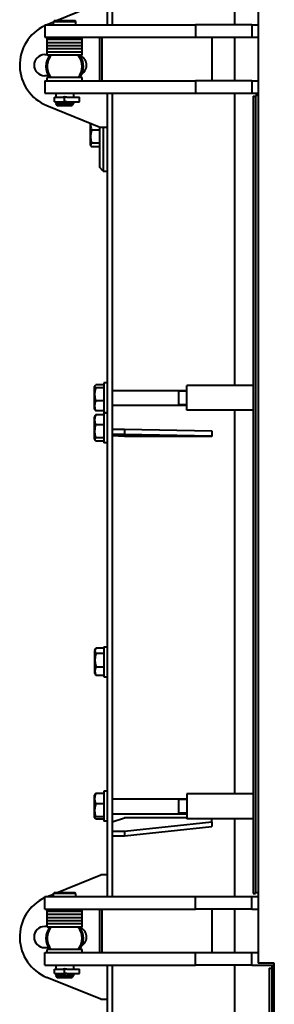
# Model space of a CAD drawing. Header units: millimetres. Extents: x -149 to 1385, y -399 to 918.
# Tile 2 of 41: x -149 to -129, y 172 to 251. Entities that reach past the tile are written whole.
import ezdxf

# ---------------------------------------------------------------- set-up
doc = ezdxf.new("R2010")
doc.units = ezdxf.units.MM
for name, color, linetype in [('(c)Креп', 9, 'Continuous'), ('(c)Синий', 156, 'Continuous'), ('G', 3, 'Continuous'), ('R', 1, 'Continuous'), ('WELDING', 7, 'Continuous'), ('Системный слой', 250, 'Continuous')]:
    doc.layers.add(name, color=color, linetype=linetype)

# ---------------------------------------------------------------- blocks, each defined once
blk = doc.blocks.new('U535')
at = {"layer": 'G', "color": 150, "lineweight": 40}
for p, q in [((-142.66, 219.708), (-142.66, 218.262)), ((-142.66, 218.262), (-142.66, 217.308))]:
    blk.add_line(p, q, dxfattribs=at)
blk = doc.blocks.new('U539')
at = {"layer": 'G', "color": 150, "lineweight": 40}
for start, end in [(143.1301, 216.8699), (323.1301, 36.8699)]:
    blk.add_arc((-145.81, 177.536), 1.5, start, end, dxfattribs=at)
blk = doc.blocks.new('U565')
at = {"layer": 'G', "color": 150, "lineweight": 40}
for p, q in [((-145.11, 175.386), (-145.11, 175.071)), ((-145.11, 174.701), (-145.11, 174.546))]:
    blk.add_line(p, q, dxfattribs=at)
blk = doc.blocks.new('U566')
at = {"layer": 'G', "color": 150, "lineweight": 40}
for p, q in [((-146.51, 175.386), (-146.51, 175.071)), ((-146.51, 174.701), (-146.51, 174.546))]:
    blk.add_line(p, q, dxfattribs=at)
blk = doc.blocks.new('U567')
at = {"layer": 'G', "color": 150, "lineweight": 40}
for start, end in [(65.68164, 114.25402), (245.74598, 294.31836)]:
    blk.add_arc((-145.81, 174.886), 0.2, start, end, dxfattribs=at)
blk = doc.blocks.new('U569')
at = {"layer": 'WELDING', "color": 150, "lineweight": 40}
for p, q in [((-143.727, 242.909), (-143.728, 242.729)), ((-143.728, 242.729), (-143.691, 242.55)), ((-143.719, 242.966), (-143.727, 242.909)), ((-143.691, 242.55), (-143.648, 242.43))]:
    blk.add_line(p, q, dxfattribs=at)
blk = doc.blocks.new('U570')
at = {"layer": 'WELDING', "color": 150, "lineweight": 40}
for p, q in [((-143.709, 241.297), (-143.733, 241.224)), ((-143.733, 241.224), (-143.712, 241.15)), ((-143.712, 241.15), (-143.695, 241.125)), ((-143.648, 241.368), (-143.709, 241.297)), ((-143.695, 241.125), (-143.673, 241.099)), ((-143.673, 241.099), (-143.648, 241.074))]:
    blk.add_line(p, q, dxfattribs=at)
blk = doc.blocks.new('U571')
at = {"layer": 'G', "color": 150, "lineweight": 40}
for p, q in [((-143.76, 242.982), (-143.76, 242.378)), ((-143.76, 242.378), (-143.76, 241.234))]:
    blk.add_line(p, q, dxfattribs=at)
blk = doc.blocks.new('U572')
at = {"layer": 'G', "color": 150, "lineweight": 40}
for start, end in [(143.1301, 216.8699), (22.42373, 36.8699), (323.1301, 22.42373)]:
    blk.add_arc((-145.81, 247.536), 1.5, start, end, dxfattribs=at)
blk = doc.blocks.new('U573')
at = {"layer": 'WELDING', "color": 150, "lineweight": 40}
for p, q in [((-143.382, 221.847), (-143.37, 221.9)), ((-143.356, 221.794), (-143.382, 221.847)), ((-143.37, 221.9), (-143.352, 221.924)), ((-143.298, 221.742), (-143.356, 221.794)), ((-143.352, 221.924), (-143.328, 221.948)), ((-143.328, 221.948), (-143.298, 221.972))]:
    blk.add_line(p, q, dxfattribs=at)
blk = doc.blocks.new('U581')
at = {"layer": 'G', "color": 150, "lineweight": 40}
for p, q in [((-143.41, 188.293), (-143.41, 189.039)), ((-143.41, 187.234), (-143.41, 188.293))]:
    blk.add_line(p, q, dxfattribs=at)
blk = doc.blocks.new('U582')
at = {"layer": 'WELDING', "color": 150, "lineweight": 40}
for p, q in [((-143.381, 187.19), (-143.373, 187.232)), ((-143.374, 187.172), (-143.381, 187.19)), ((-143.357, 187.149), (-143.374, 187.172)), ((-143.373, 187.232), (-143.332, 187.273)), ((-143.331, 187.127), (-143.357, 187.149)), ((-143.332, 187.273), (-143.298, 187.296)), ((-143.298, 187.106), (-143.331, 187.127))]:
    blk.add_line(p, q, dxfattribs=at)
blk = doc.blocks.new('U583')
at = {"layer": 'G', "color": 150, "lineweight": 40}
for start, end in [(139.9948, 180), (319.9948, 40.0052), (180, 220.0052)]:
    blk.add_arc((-145.81, 247.536), 1.4, start, end, dxfattribs=at)
blk = doc.blocks.new('U590')
at = {"layer": 'G', "color": 150, "lineweight": 40}
for p, q in [((-142.01, 304.136), (-142.01, 250.886)), ((-142.01, 245.386), (-142.01, 180.886)), ((-142.01, 175.386), (-142.01, 155.705))]:
    blk.add_line(p, q, dxfattribs=at)
blk = doc.blocks.new('U591')
at = {"layer": 'G', "color": 150, "lineweight": 40}
for p, q in [((-142.41, 304.136), (-142.41, 250.886)), ((-142.41, 245.386), (-142.41, 180.886)), ((-142.41, 175.386), (-142.41, 155.705))]:
    blk.add_line(p, q, dxfattribs=at)
blk = doc.blocks.new('U592')
at = {"layer": 'WELDING', "color": 150, "lineweight": 40}
for p, q in [((-143.378, 217.556), (-143.376, 217.617)), ((-143.367, 217.531), (-143.378, 217.556)), ((-143.376, 217.617), (-143.336, 217.676)), ((-143.349, 217.506), (-143.367, 217.531)), ((-143.326, 217.481), (-143.349, 217.506)), ((-143.336, 217.676), (-143.298, 217.711)), ((-143.298, 217.457), (-143.326, 217.481))]:
    blk.add_line(p, q, dxfattribs=at)
blk = doc.blocks.new('U593')
at = {"layer": 'G', "color": 150, "lineweight": 40}
for p, q in [((-146.472, 181.186), (-142.91, 182.636)), ((-147.209, 180.886), (-146.71, 181.09))]:
    blk.add_line(p, q, dxfattribs=at)
blk = doc.blocks.new('U596')
at = {"layer": 'G', "color": 150, "lineweight": 40}
for start, end in [(139.9948, 180), (319.9948, 40.0052), (180, 220.0052)]:
    blk.add_arc((-145.81, 177.536), 1.4, start, end, dxfattribs=at)
blk = doc.blocks.new('U597')
at = {"layer": 'G', "color": 150, "lineweight": 40}
for p, q in [((-136.01, 220.928), (-136.01, 221.928)), ((-136.01, 219.928), (-136.01, 220.928))]:
    blk.add_line(p, q, dxfattribs=at)
blk = doc.blocks.new('U606')
at = {"layer": 'WELDING', "color": 150, "lineweight": 40}
for p, q in [((-143.311, 200.806), (-143.324, 200.787)), ((-143.298, 200.825), (-143.311, 200.806)), ((-143.336, 200.768), (-143.38, 200.644)), ((-143.38, 200.644), (-143.366, 200.52)), ((-143.366, 200.52), (-143.298, 200.398)), ((-143.324, 200.787), (-143.336, 200.768))]:
    blk.add_line(p, q, dxfattribs=at)
blk = doc.blocks.new('U607')
at = {"layer": 'G', "color": 150, "lineweight": 40}
for p, q in [((-143.41, 200.639), (-143.41, 200.281)), ((-143.41, 200.281), (-143.41, 198.834))]:
    blk.add_line(p, q, dxfattribs=at)
blk = doc.blocks.new('U624')
at = {"layer": 'G', "color": 150, "lineweight": 40}
for p, q in [((-145.11, 245.386), (-145.11, 245.071)), ((-145.11, 244.701), (-145.11, 244.546))]:
    blk.add_line(p, q, dxfattribs=at)
blk = doc.blocks.new('U625')
at = {"layer": 'G', "color": 150, "lineweight": 40}
for p, q in [((-146.51, 245.386), (-146.51, 245.071)), ((-146.51, 244.701), (-146.51, 244.546))]:
    blk.add_line(p, q, dxfattribs=at)
blk = doc.blocks.new('U626')
at = {"layer": 'G', "color": 150, "lineweight": 40}
for start, end in [(65.68164, 114.25402), (245.74598, 294.31836)]:
    blk.add_arc((-145.81, 244.886), 0.2, start, end, dxfattribs=at)
blk = doc.blocks.new('U630')
at = {"layer": 'G', "color": 150, "lineweight": 40}
for p, q in [((-132.21, 301.196), (-132.21, 291.549)), ((-132.21, 289.549), (-132.21, 258.895)), ((-132.21, 256.895), (-132.21, 250.886)), ((-132.21, 249.886), (-132.21, 246.386)), ((-132.21, 245.386), (-132.21, 221.928)), ((-132.21, 219.928), (-132.21, 189.126)), ((-132.21, 187.126), (-132.21, 180.886)), ((-132.21, 179.886), (-132.21, 176.386)), ((-132.21, 175.386), (-132.21, 158.08))]:
    blk.add_line(p, q, dxfattribs=at)
blk = doc.blocks.new('U634')
at = {"layer": 'G', "color": 150, "lineweight": 40}
for p, q in [((-142.91, 252.636), (-146.472, 251.186)), ((-146.71, 251.09), (-147.209, 250.886))]:
    blk.add_line(p, q, dxfattribs=at)

msp = doc.modelspace()

# ---------------------------------------------------------------- linework, layer by layer
at = {"layer": 'G', "color": 150, "lineweight": 40}
for p, q in [((-130.31, 306.836), (-130.31, 175.543)), ((-147.41, 250.886), (-145.81, 250.886)), ((-147.41, 250.886), (-147.41, 249.886)), ((-146.71, 251.126), (-146.65, 251.186)), ((-146.71, 250.886), (-146.71, 251.126)), ((-144.91, 251.126), (-146.71, 251.126)), ((-144.97, 251.186), (-146.65, 251.186)), ((-145.81, 250.886), (-135.31, 250.886)), ((-144.91, 251.126), (-144.97, 251.186)), ((-144.91, 250.886), (-144.91, 251.126)), ((-135.31, 250.886), (-135.31, 249.886)), ((-130.81, 250.886), (-135.31, 250.886)), ((-130.81, 250.886), (-130.31, 250.886)), ((-130.81, 250.886), (-130.81, 249.886)), ((-147.41, 249.886), (-145.81, 249.886)), ((-147.21, 249.686), (-147.21, 249.886)), ((-145.81, 249.886), (-135.31, 249.886)), ((-144.41, 249.686), (-144.41, 249.886)), ((-143.013, 249.886), (-143.013, 246.386)), ((-142.827, 249.886), (-142.827, 246.386)), ((-135.31, 249.886), (-130.81, 249.886)), ((-133.981, 246.386), (-133.981, 249.886)), ((-130.81, 249.886), (-130.31, 249.886)), ((-144.41, 249.686), (-147.21, 249.686)), ((-147.21, 249.436), (-147.21, 249.686)), ((-144.41, 249.686), (-147.21, 249.686)), ((-144.41, 249.436), (-147.21, 249.436)), ((-147.21, 249.186), (-147.21, 249.436)), ((-144.41, 249.436), (-147.21, 249.436)), ((-147.21, 248.936), (-147.21, 249.186)), ((-144.41, 249.186), (-147.21, 249.186)), ((-144.41, 249.186), (-147.21, 249.186)), ((-144.41, 249.436), (-144.41, 249.686)), ((-144.41, 249.186), (-144.41, 249.436)), ((-144.41, 248.936), (-144.41, 249.186)), ((-147.41, 248.486), (-147.21, 248.486)), ((-144.41, 248.936), (-147.21, 248.936)), ((-147.21, 248.686), (-147.21, 248.936)), ((-144.41, 248.936), (-147.21, 248.936)), ((-147.21, 248.436), (-147.21, 248.686)), ((-144.41, 248.686), (-147.21, 248.686)), ((-144.41, 248.686), (-147.21, 248.686)), ((-144.41, 248.436), (-147.21, 248.436)), ((-144.41, 248.686), (-144.41, 248.936)), ((-144.41, 248.436), (-144.41, 248.686)), ((-147.109, 246.786), (-147.41, 246.786)), ((-147.21, 246.386), (-147.21, 246.636)), ((-144.41, 246.636), (-147.21, 246.636)), ((-144.41, 246.386), (-144.41, 246.636)), ((-147.41, 246.386), (-145.81, 246.386)), ((-147.41, 246.386), (-147.41, 245.386)), ((-145.81, 246.386), (-135.31, 246.386)), ((-135.31, 246.386), (-135.31, 245.386)), ((-130.81, 246.386), (-135.31, 246.386)), ((-130.81, 246.386), (-130.31, 246.386)), ((-130.81, 246.386), (-130.81, 245.386)), ((-147.41, 245.386), (-145.81, 245.386)), ((-146.61, 244.701), (-146.61, 245.071)), ((-146.61, 245.071), (-145.995, 245.071)), ((-145.81, 245.071), (-145.886, 245.071)), ((-145.886, 245.071), (-145.734, 245.071)), ((-145.81, 245.386), (-135.31, 245.386)), ((-145.81, 244.701), (-145.81, 245.071)), ((-145.734, 245.071), (-145.809, 245.071)), ((-145.809, 244.701), (-145.809, 245.071)), ((-145.624, 245.071), (-144.609, 245.071)), ((-144.609, 244.701), (-144.609, 245.071)), ((-135.31, 245.386), (-130.81, 245.386)), ((-130.81, 245.386), (-130.31, 245.386)), ((-130.71, 245.136), (-130.71, 181.136)), ((-130.71, 245.136), (-130.51, 245.136)), ((-130.51, 245.201), (-130.51, 245.136)), ((-130.31, 245.201), (-130.51, 245.201)), ((-130.51, 245.136), (-130.51, 181.136)), ((-147.229, 244.395), (-142.91, 242.636)), ((-146.61, 244.701), (-145.995, 244.701)), ((-146.51, 244.546), (-145.11, 244.546)), ((-146.51, 244.546), (-146.418, 244.386)), ((-146.418, 244.386), (-145.202, 244.386)), ((-145.886, 244.701), (-145.734, 244.701)), ((-145.81, 244.701), (-145.886, 244.701)), ((-145.734, 244.701), (-145.809, 244.701)), ((-145.624, 244.701), (-144.609, 244.701)), ((-145.11, 244.546), (-145.202, 244.386)), ((-143.01, 242.43), (-143.648, 242.43)), ((-143.01, 242.677), (-143.01, 239.436)), ((-142.41, 242.636), (-142.91, 242.636)), ((-142.71, 242.636), (-142.71, 239.136)), ((-143.712, 241.15), (-143.76, 241.234)), ((-143.01, 241.368), (-143.648, 241.368)), ((-143.01, 241.074), (-143.648, 241.074)), ((-142.71, 239.136), (-143.01, 239.436)), ((-142.71, 239.136), (-142.41, 239.136)), ((-143.37, 221.9), (-143.41, 221.831)), ((-143.41, 220.026), (-143.41, 221.831)), ((-142.66, 221.972), (-143.298, 221.972)), ((-142.66, 221.742), (-143.298, 221.742)), ((-142.66, 222.128), (-142.66, 219.728)), ((-142.41, 222.128), (-142.66, 222.128)), ((-142.01, 221.528), (-136.01, 221.528)), ((-136.66, 221.515), (-136.66, 221.528)), ((-136.66, 220.328), (-136.66, 221.515)), ((-130.71, 221.928), (-136.01, 221.928)), ((-142.66, 220.698), (-143.298, 220.698)), ((-143.37, 219.957), (-143.41, 220.026)), ((-142.66, 219.884), (-143.298, 219.884)), ((-142.01, 220.328), (-136.01, 220.328)), ((-130.71, 219.928), (-136.01, 219.928)), ((-143.367, 219.484), (-143.41, 219.41)), ((-143.41, 217.605), (-143.41, 219.41)), ((-142.66, 219.559), (-143.298, 219.559)), ((-142.41, 219.728), (-142.66, 219.728)), ((-142.41, 219.708), (-142.66, 219.708)), ((-142.66, 218.762), (-143.298, 218.762)), ((-142.01, 218.422), (-141.01, 218.422)), ((-141.01, 218.422), (-134.01, 218.281)), ((-141.01, 218.422), (-141.01, 218.022)), ((-134.01, 218.281), (-134.01, 217.882)), ((-143.367, 217.531), (-143.41, 217.605)), ((-142.66, 217.711), (-143.298, 217.711)), ((-142.66, 217.457), (-143.298, 217.457)), ((-142.01, 218.022), (-141.01, 218.022)), ((-141.01, 217.826), (-142.01, 217.882)), ((-141.01, 218.022), (-134.01, 217.882)), ((-134.01, 217.826), (-141.01, 217.826)), ((-134.01, 217.882), (-134.01, 217.826)), ((-142.41, 217.308), (-142.66, 217.308)), ((-142.66, 200.825), (-143.298, 200.825)), ((-142.66, 200.936), (-142.66, 198.536)), ((-142.66, 200.936), (-142.41, 200.936)), ((-143.336, 200.768), (-143.41, 200.639)), ((-142.66, 200.398), (-143.298, 200.398)), ((-142.66, 199.31), (-143.298, 199.31)), ((-143.336, 198.705), (-143.41, 198.834)), ((-142.66, 198.648), (-143.298, 198.648)), ((-142.66, 198.536), (-142.41, 198.536)), ((-143.374, 189.101), (-143.41, 189.039)), ((-142.66, 189.167), (-143.298, 189.167)), ((-142.66, 189.336), (-142.66, 186.936)), ((-142.41, 189.336), (-142.66, 189.336)), ((-130.71, 189.126), (-136.01, 189.126)), ((-136.01, 189.126), (-136.01, 187.126)), ((-142.66, 188.327), (-143.298, 188.327)), ((-142.01, 188.736), (-136.01, 188.736)), ((-136.66, 187.546), (-136.66, 188.736)), ((-142.01, 187.536), (-136.01, 187.536)), ((-136.66, 187.536), (-136.66, 187.546)), ((-143.374, 187.172), (-143.41, 187.234)), ((-142.66, 187.296), (-143.298, 187.296)), ((-142.66, 187.106), (-143.298, 187.106)), ((-142.41, 186.936), (-142.66, 186.936)), ((-142.01, 186.899), (-141.01, 187.199)), ((-136.01, 187.199), (-141.01, 187.199)), ((-141.01, 186.149), (-134.01, 186.899)), ((-130.71, 187.126), (-136.01, 187.126)), ((-134.01, 186.899), (-134.01, 187.126)), ((-134.01, 186.899), (-134.01, 186.517)), ((-142.01, 186.149), (-141.01, 186.149)), ((-141.01, 185.767), (-134.01, 186.517)), ((-141.01, 186.149), (-141.01, 185.767)), ((-142.01, 185.767), (-141.01, 185.767)), ((-142.41, 182.636), (-142.91, 182.636)), ((-146.71, 181.126), (-146.65, 181.186)), ((-146.71, 180.886), (-146.71, 181.126)), ((-144.91, 181.126), (-146.71, 181.126)), ((-144.97, 181.186), (-146.65, 181.186)), ((-144.91, 181.126), (-144.97, 181.186)), ((-144.91, 180.886), (-144.91, 181.126)), ((-130.71, 181.136), (-130.51, 181.136)), ((-130.51, 181.201), (-130.31, 181.201)), ((-147.41, 179.886), (-147.41, 180.886)), ((-147.41, 180.886), (-145.81, 180.886)), ((-145.81, 180.886), (-135.31, 180.886)), ((-135.31, 179.886), (-135.31, 180.886)), ((-135.31, 180.886), (-130.81, 180.886)), ((-130.81, 180.886), (-130.31, 180.886)), ((-130.81, 179.886), (-130.81, 180.886)), ((-147.41, 179.886), (-145.81, 179.886)), ((-147.21, 179.686), (-147.21, 179.886)), ((-147.21, 179.436), (-147.21, 179.686)), ((-144.41, 179.686), (-147.21, 179.686)), ((-144.41, 179.686), (-147.21, 179.686)), ((-145.81, 179.886), (-135.31, 179.886)), ((-144.41, 179.686), (-144.41, 179.886)), ((-144.41, 179.436), (-144.41, 179.686)), ((-143.013, 179.886), (-143.013, 176.386)), ((-142.827, 179.886), (-142.827, 176.386)), ((-130.81, 179.886), (-135.31, 179.886)), ((-133.981, 176.386), (-133.981, 179.886)), ((-130.81, 179.886), (-130.31, 179.886)), ((-147.21, 179.186), (-147.21, 179.436)), ((-144.41, 179.436), (-147.21, 179.436)), ((-144.41, 179.436), (-147.21, 179.436)), ((-147.21, 178.936), (-147.21, 179.186)), ((-144.41, 179.186), (-147.21, 179.186)), ((-144.41, 179.186), (-147.21, 179.186)), ((-144.41, 178.936), (-147.21, 178.936)), ((-147.21, 178.686), (-147.21, 178.936)), ((-144.41, 178.936), (-147.21, 178.936)), ((-147.21, 178.436), (-147.21, 178.686)), ((-144.41, 178.686), (-147.21, 178.686)), ((-144.41, 178.686), (-147.21, 178.686)), ((-144.41, 179.186), (-144.41, 179.436)), ((-144.41, 178.936), (-144.41, 179.186)), ((-144.41, 178.686), (-144.41, 178.936)), ((-144.41, 178.436), (-144.41, 178.686)), ((-147.21, 178.486), (-147.41, 178.486)), ((-144.41, 178.436), (-147.21, 178.436)), ((-147.41, 176.786), (-147.109, 176.786)), ((-147.41, 175.386), (-147.41, 176.386)), ((-147.41, 176.386), (-145.81, 176.386)), ((-147.21, 176.386), (-147.21, 176.636)), ((-144.41, 176.636), (-147.21, 176.636)), ((-145.81, 176.386), (-135.31, 176.386)), ((-144.41, 176.386), (-144.41, 176.636)), ((-135.31, 175.386), (-135.31, 176.386)), ((-135.31, 176.386), (-130.81, 176.386)), ((-130.81, 176.386), (-130.31, 176.386)), ((-130.81, 175.386), (-130.81, 176.386)), ((-129.01, 175.543), (-130.31, 175.543)), ((-129.01, 113.136), (-129.01, 175.543)), ((-147.41, 175.386), (-145.81, 175.386)), ((-146.61, 174.701), (-146.61, 175.071)), ((-146.61, 175.071), (-145.995, 175.071)), ((-146.61, 174.701), (-145.995, 174.701)), ((-145.81, 175.071), (-145.886, 175.071)), ((-145.886, 175.071), (-145.734, 175.071)), ((-145.886, 174.701), (-145.734, 174.701)), ((-145.81, 174.701), (-145.886, 174.701)), ((-145.81, 175.386), (-135.31, 175.386)), ((-145.81, 174.701), (-145.81, 175.071)), ((-145.734, 175.071), (-145.809, 175.071)), ((-145.809, 174.701), (-145.809, 175.071)), ((-145.734, 174.701), (-145.809, 174.701)), ((-145.624, 175.071), (-144.609, 175.071)), ((-145.624, 174.701), (-144.609, 174.701)), ((-144.609, 174.701), (-144.609, 175.071)), ((-130.81, 175.386), (-135.31, 175.386)), ((-130.81, 175.386), (-129.01, 175.386)), ((-129.41, 175.136), (-129.41, 112.736)), ((-129.41, 175.136), (-129.21, 175.136)), ((-129.21, 175.386), (-129.21, 175.136)), ((-129.21, 175.136), (-129.21, 112.736)), ((-142.91, 172.636), (-147.229, 174.395)), ((-146.51, 174.546), (-145.11, 174.546)), ((-146.51, 174.546), (-146.418, 174.386)), ((-146.418, 174.386), (-145.202, 174.386)), ((-145.11, 174.546), (-145.202, 174.386)), ((-142.91, 172.636), (-142.41, 172.636))]:
    msp.add_line(p, q, dxfattribs=at)
for centre, radius, start, end in [((-145.91, 247.636), 3.5, 115.37693, 247.85121), ((-147.41, 247.636), 0.85, 90, 270), ((-144.91, 247.636), 0.85, 303.70079, 68.97958), ((-145.81, 244.886), 0.185, 90, 107.03125), ((-145.809, 244.886), 0.185, 72.96875, 90), ((-145.81, 244.886), 0.185, 252.96875, 270), ((-145.809, 244.886), 0.185, 270, 287.03125), ((-145.91, 177.636), 3.5, 115.37693, 247.85121), ((-147.41, 177.636), 0.85, 90, 270), ((-144.91, 177.636), 0.85, 303.70079, 68.97958), ((-145.81, 174.886), 0.185, 90, 107.03125), ((-145.81, 174.886), 0.185, 252.96875, 270), ((-145.809, 174.886), 0.185, 72.96875, 90), ((-145.809, 174.886), 0.185, 270, 287.03125)]:
    msp.add_arc(centre, radius, start, end, dxfattribs=at)
at = {"layer": 'R', "color": 7, "lineweight": 9}
for p, q in [((-136.66, 221.433), (-136.01, 221.433)), ((-136.66, 220.423), (-136.01, 220.423)), ((-136.66, 188.642), (-136.01, 188.642)), ((-136.66, 187.631), (-136.01, 187.631))]:
    msp.add_line(p, q, dxfattribs=at)
at = {"layer": 'WELDING', "color": 150, "lineweight": 40}
for points, knots in [([(-145.995, 245.071), (-145.987, 245.071), (-145.97, 245.071), (-145.946, 245.071), (-145.922, 245.071), (-145.902, 245.07), (-145.882, 245.068), (-145.871, 245.065), (-145.864, 245.063)], [0, 0, 0, 0, 1.549417, 3.051764, 4.58788, 6.112404, 7.276588, 9, 9, 9, 9]), ([(-145.624, 245.071), (-145.633, 245.071), (-145.649, 245.071), (-145.673, 245.071), (-145.697, 245.071), (-145.72, 245.07), (-145.739, 245.067), (-145.75, 245.065), (-145.755, 245.063)], [0, 0, 0, 0, 1.661418, 2.953057, 4.60982, 6.365448, 7.645071, 9, 9, 9, 9]), ([(-145.995, 244.701), (-145.987, 244.701), (-145.97, 244.701), (-145.946, 244.702), (-145.922, 244.702), (-145.902, 244.703), (-145.882, 244.705), (-145.871, 244.708), (-145.864, 244.71)], [0, 0, 0, 0, 1.549417, 3.051764, 4.58788, 6.112404, 7.276588, 9, 9, 9, 9]), ([(-145.624, 244.701), (-145.633, 244.701), (-145.649, 244.701), (-145.673, 244.702), (-145.697, 244.702), (-145.72, 244.703), (-145.739, 244.706), (-145.75, 244.708), (-145.755, 244.71)], [0, 0, 0, 0, 1.661418, 2.953057, 4.60982, 6.365448, 7.645071, 9, 9, 9, 9]), ([(-143.648, 242.43), (-143.658, 242.394), (-143.673, 242.341), (-143.694, 242.251), (-143.71, 242.171), (-143.72, 242.097), (-143.727, 242.037), (-143.731, 241.977), (-143.733, 241.902), (-143.732, 241.84), (-143.728, 241.777), (-143.722, 241.711), (-143.709, 241.619), (-143.686, 241.504), (-143.663, 241.418), (-143.648, 241.368)], [0, 0, 0, 0, 1.679816, 2.464254, 4.100621, 5.29978, 5.785161, 6.773962, 7.999819, 9.102067, 9.530451, 10.806592, 12.055167, 13.667644, 16, 16, 16, 16]), ([(-143.298, 220.698), (-143.308, 220.734), (-143.323, 220.786), (-143.344, 220.875), (-143.36, 220.953), (-143.37, 221.026), (-143.377, 221.085), (-143.381, 221.144), (-143.383, 221.217), (-143.382, 221.278), (-143.378, 221.34), (-143.372, 221.405), (-143.359, 221.495), (-143.336, 221.608), (-143.313, 221.693), (-143.298, 221.742)], [0, 0, 0, 0, 1.679816, 2.464254, 4.100621, 5.29978, 5.785161, 6.773962, 7.999819, 9.102067, 9.530451, 10.806592, 12.055167, 13.667644, 16, 16, 16, 16]), ([(-143.298, 219.884), (-143.31, 219.916), (-143.326, 219.962), (-143.347, 220.031), (-143.361, 220.089), (-143.372, 220.148), (-143.379, 220.202), (-143.382, 220.253), (-143.383, 220.301), (-143.381, 220.348), (-143.377, 220.399), (-143.368, 220.457), (-143.351, 220.54), (-143.327, 220.62), (-143.305, 220.679), (-143.298, 220.698)], [0, 0, 0, 0, 1.912449, 2.780687, 4.100621, 5.29978, 6.277542, 7.267519, 8.214858, 9.102067, 9.95816, 11.225797, 12.463836, 14.84267, 16, 16, 16, 16]), ([(-143.37, 219.957), (-143.366, 219.95), (-143.356, 219.935), (-143.332, 219.911), (-143.31, 219.893), (-143.298, 219.884)], [0, 0, 0, 0, 1.639556, 3.664532, 6, 6, 6, 6]), ([(-143.298, 218.762), (-143.31, 218.793), (-143.326, 218.838), (-143.347, 218.906), (-143.361, 218.962), (-143.372, 219.021), (-143.379, 219.074), (-143.382, 219.123), (-143.383, 219.17), (-143.381, 219.216), (-143.377, 219.267), (-143.368, 219.323), (-143.351, 219.404), (-143.327, 219.483), (-143.305, 219.54), (-143.298, 219.559)], [0, 0, 0, 0, 1.912449, 2.780687, 4.100621, 5.29978, 6.277542, 7.267519, 8.214858, 9.102067, 9.95816, 11.225797, 12.463836, 14.84267, 16, 16, 16, 16]), ([(-143.298, 219.559), (-143.306, 219.553), (-143.32, 219.541), (-143.337, 219.524), (-143.353, 219.506), (-143.362, 219.493), (-143.367, 219.484)], [0, 0, 0, 0, 1.881072, 3.308451, 4.727006, 7, 7, 7, 7]), ([(-143.298, 217.711), (-143.311, 217.754), (-143.327, 217.814), (-143.347, 217.903), (-143.361, 217.975), (-143.372, 218.053), (-143.379, 218.124), (-143.382, 218.188), (-143.383, 218.25), (-143.381, 218.3), (-143.378, 218.357), (-143.371, 218.433), (-143.349, 218.575), (-143.32, 218.688), (-143.298, 218.762)], [0, 0, 0, 0, 1.905023, 2.606895, 3.844333, 4.968544, 5.957069, 6.813299, 7.701429, 8.533187, 8.934797, 10.132776, 11.738547, 15, 15, 15, 15]), ([(-143.298, 200.398), (-143.308, 200.361), (-143.323, 200.306), (-143.344, 200.214), (-143.36, 200.132), (-143.37, 200.057), (-143.377, 199.995), (-143.381, 199.933), (-143.383, 199.857), (-143.382, 199.793), (-143.378, 199.729), (-143.372, 199.661), (-143.359, 199.567), (-143.336, 199.449), (-143.313, 199.361), (-143.298, 199.31)], [0, 0, 0, 0, 1.679816, 2.464254, 4.100621, 5.29978, 5.785161, 6.773962, 7.999819, 9.102067, 9.530451, 10.806592, 12.055167, 13.667644, 16, 16, 16, 16]), ([(-143.298, 199.31), (-143.312, 199.281), (-143.332, 199.233), (-143.354, 199.168), (-143.367, 199.118), (-143.376, 199.073), (-143.381, 199.027), (-143.383, 198.981), (-143.381, 198.936), (-143.377, 198.891), (-143.368, 198.843), (-143.35, 198.776), (-143.326, 198.71), (-143.305, 198.663), (-143.298, 198.648)], [0, 0, 0, 0, 2.031939, 3.311633, 4.396645, 5.423589, 6.350589, 7.49983, 8.533187, 9.335775, 10.524184, 11.738547, 13.915004, 15, 15, 15, 15]), ([(-143.298, 188.327), (-143.31, 188.36), (-143.326, 188.407), (-143.347, 188.479), (-143.361, 188.538), (-143.372, 188.599), (-143.379, 188.656), (-143.382, 188.707), (-143.383, 188.758), (-143.381, 188.805), (-143.377, 188.859), (-143.368, 188.918), (-143.351, 189.004), (-143.327, 189.087), (-143.305, 189.148), (-143.298, 189.167)], [0, 0, 0, 0, 1.912449, 2.780687, 4.100621, 5.29978, 6.277542, 7.267519, 8.214858, 9.102067, 9.95816, 11.225797, 12.463836, 14.84267, 16, 16, 16, 16]), ([(-143.298, 189.167), (-143.311, 189.159), (-143.328, 189.148), (-143.348, 189.132), (-143.362, 189.118), (-143.371, 189.107), (-143.374, 189.101)], [0, 0, 0, 0, 2.606942, 3.645422, 5.086909, 7, 7, 7, 7]), ([(-143.298, 187.296), (-143.308, 187.331), (-143.325, 187.39), (-143.346, 187.477), (-143.361, 187.555), (-143.37, 187.62), (-143.377, 187.678), (-143.381, 187.737), (-143.383, 187.809), (-143.382, 187.869), (-143.378, 187.93), (-143.372, 187.994), (-143.359, 188.084), (-143.336, 188.195), (-143.313, 188.278), (-143.298, 188.327)], [0, 0, 0, 0, 1.679816, 2.780687, 4.100621, 5.29978, 5.785161, 6.773962, 7.999819, 9.102067, 9.530451, 10.806592, 12.055167, 13.667644, 16, 16, 16, 16]), ([(-145.995, 175.071), (-145.987, 175.071), (-145.97, 175.071), (-145.946, 175.071), (-145.922, 175.071), (-145.902, 175.07), (-145.882, 175.068), (-145.871, 175.065), (-145.864, 175.063)], [0, 0, 0, 0, 1.549417, 3.051764, 4.58788, 6.112404, 7.276588, 9, 9, 9, 9]), ([(-145.995, 174.701), (-145.987, 174.701), (-145.97, 174.701), (-145.946, 174.702), (-145.922, 174.702), (-145.902, 174.703), (-145.882, 174.705), (-145.871, 174.708), (-145.864, 174.71)], [0, 0, 0, 0, 1.549417, 3.051764, 4.58788, 6.112404, 7.276588, 9, 9, 9, 9]), ([(-145.624, 175.071), (-145.633, 175.071), (-145.649, 175.071), (-145.673, 175.071), (-145.697, 175.071), (-145.72, 175.07), (-145.739, 175.067), (-145.75, 175.065), (-145.755, 175.063)], [0, 0, 0, 0, 1.661418, 2.953057, 4.60982, 6.365448, 7.645071, 9, 9, 9, 9]), ([(-145.624, 174.701), (-145.633, 174.701), (-145.649, 174.701), (-145.673, 174.702), (-145.697, 174.702), (-145.72, 174.703), (-145.739, 174.706), (-145.75, 174.708), (-145.755, 174.71)], [0, 0, 0, 0, 1.661418, 2.953057, 4.60982, 6.365448, 7.645071, 9, 9, 9, 9])]:
    msp.add_open_spline(points, degree=3, knots=knots, dxfattribs=at)
msp.add_open_spline([(-143.298, 198.648), (-143.312, 198.667), (-143.325, 198.686), (-143.336, 198.705)], degree=3, dxfattribs=at)

# ---------------------------------------------------------------- block references
at = {"layer": '(c)Креп'}
for name in ['U572', 'U583', 'U571', 'U607', 'U581', 'U539', 'U596']:
    msp.add_blockref(name, (0, 0), dxfattribs=at)
at = {"layer": '(c)Синий'}
for name in ['U591', 'U590', 'U634', 'U593']:
    msp.add_blockref(name, (0, 0), dxfattribs=at)
at = {"layer": 'WELDING'}
for name in ['U569', 'U570', 'U573', 'U592', 'U606', 'U582']:
    msp.add_blockref(name, (0, 0), dxfattribs=at)
at = {"layer": 'Системный слой'}
for name in ['U630', 'U625', 'U626', 'U624', 'U597', 'U535', 'U566', 'U567', 'U565']:
    msp.add_blockref(name, (0, 0), dxfattribs=at)

doc.saveas('drawing.dxf')
